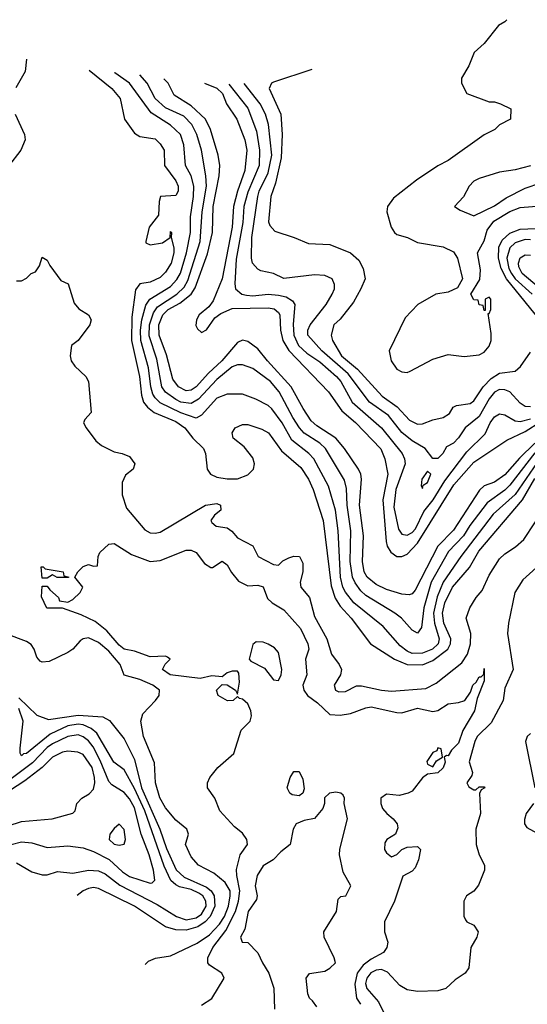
# Model space of a CAD drawing. Header units: inches. Extents: x 1793402 to 1900366, y 320852 to 470679.
# Tile 118 of 256: x 1797143 to 1799118, y 384049 to 387877. Entities that reach past the tile are written whole.
import ezdxf

# ---------------------------------------------------------------- set-up
doc = ezdxf.new("R2010")
doc.units = ezdxf.units.IN
doc.header["$MEASUREMENT"] = 0
doc.layers.add('B7398', color=7, linetype='Continuous')

msp = doc.modelspace()

# ---------------------------------------------------------------- linework, layer by layer
at = {"layer": 'B7398', "color": 4}
for points, elevation in [([(1799038.2, 387876.9), (1799030, 387869.2), (1799005.5, 387854.5), (1798950, 387784), (1798911, 387750), (1798890, 387698), (1798862, 387650), (1798862, 387630), (1798882, 387590), (1798970, 387558), (1798990, 387558), (1799014, 387550), (1799054, 387530), (1799052, 387490), (1799010, 387468), (1798992, 387450), (1798950, 387428.7), (1798810.4, 387329.6), (1798770, 387309.3), (1798686.4, 387253.6), (1798597.5, 387182.5), (1798574, 387150), (1798570.7, 387130), (1798588, 387070), (1798600.7, 387050), (1798610, 387042), (1798652, 387030), (1798690, 387011), (1798790, 386994), (1798830, 386974.8), (1798846, 386950), (1798866, 386870), (1798846, 386834), (1798810, 386817.2), (1798762, 386810), (1798692, 386770), (1798642.5, 386717.5), (1798580.7, 386590), (1798587.7, 386550), (1798610, 386518.8), (1798630, 386507.7), (1798650, 386505.5), (1798662, 386510), (1798750, 386557.1), (1798810, 386575.5), (1798872.1, 386567.9), (1798930, 386574), (1798950, 386583.8), (1798970, 386607.3), (1798976.9, 386630), (1798977, 386657), (1798966, 386734), (1798970, 386734), (1798975.3, 386750), (1798975.3, 386790), (1798970, 386798), (1798954, 386790), (1798954, 386746), (1798950, 386746), (1798946, 386766), (1798930, 386768), (1798926, 386786), (1798910, 386788), (1798898, 386810), (1798932.9, 386867.1), (1798936.2, 386903.8), (1798924, 386970), (1798950, 387017.3), (1798961.6, 387058.4), (1798986.9, 387093.1), (1799050, 387131.3), (1799090, 387146.9), (1799170, 387153.7)], 284), ([(1797168.9, 387723.7), (1797164.4, 387675.6), (1797128, 387612.1)], 244), ([(1798279, 387683.3), (1798130, 387634), (1798122.8, 387630), (1798113.4, 387610), (1798158.7, 387510), (1798164.2, 387430), (1798160, 387340), (1798138.2, 387241.8), (1798120.3, 387190), (1798110.6, 387090.6), (1798116.3, 387076.3), (1798135.3, 387055.3), (1798210.6, 387030.6), (1798266.4, 387006.4), (1798350, 387002.8), (1798430, 386970.4), (1798462.3, 386942.3), (1798479.1, 386910), (1798487.3, 386870), (1798470.7, 386830), (1798441.4, 386778.6), (1798390, 386712.7), (1798365.5, 386690), (1798354.9, 386650), (1798359.3, 386630), (1798395.3, 386570), (1798457.6, 386517.6), (1798552.9, 386412.9), (1798611.6, 386371.6), (1798659.4, 386319.4), (1798690, 386304.4), (1798710, 386305.5), (1798750, 386321.6), (1798790, 386330.6), (1798814.5, 386345.5), (1798829.5, 386370.5), (1798842.9, 386377.1), (1798895.5, 386384.5), (1798910, 386394.9), (1798945.4, 386450), (1798977.5, 386482.5), (1799010, 386503.1), (1799070, 386510.8), (1799091.6, 386528.4), (1799130, 386584)], 276), ([(1797413, 387680.6), (1797502, 387610), (1797533.4, 387570), (1797550.8, 387490), (1797590, 387436), (1797610, 387422.8), (1797670, 387414), (1797690, 387394.8), (1797704.9, 387370), (1797706, 387310), (1797750.4, 387250), (1797759.3, 387230), (1797759.1, 387210), (1797750, 387194), (1797691.1, 387188.9), (1797686, 387170), (1797683.5, 387116.5), (1797646.8, 387070), (1797634, 387014), (1797634, 387010), (1797650, 387002), (1797698, 387010), (1797728.7, 387030), (1797730, 387054), (1797734, 387050), (1797732, 387030), (1797743, 386990), (1797742.4, 386970), (1797731.7, 386930), (1797710, 386895.1), (1797690, 386874), (1797650, 386856.9), (1797610.4, 386849.6), (1797594, 386826), (1797579.4, 386720.6), (1797578.4, 386630), (1797609.1, 386490), (1797617, 386417), (1797624.2, 386390), (1797639.5, 386370), (1797666, 386350), (1797750, 386314.9), (1797785.7, 386290), (1797816.4, 386250), (1797858, 386210), (1797866, 386190), (1797872.7, 386130), (1797884.9, 386110), (1797910, 386098), (1797950, 386091.8), (1797990, 386092.2), (1798030, 386107.4), (1798053, 386130), (1798056.9, 386150), (1798050, 386173.2), (1798015.6, 386215.6), (1797974, 386250), (1797969.3, 386270), (1797981.2, 386290), (1798010, 386303), (1798030, 386302.4), (1798084.7, 386284.7), (1798110.7, 386270), (1798161.1, 386201.1), (1798236.4, 386136.4), (1798267, 386090), (1798284.2, 386050), (1798323.6, 385930), (1798355.3, 385675.3), (1798370, 385628.2), (1798390, 385596.4), (1798432.2, 385550), (1798507.3, 385450), (1798600.5, 385390), (1798650, 385370.2), (1798710, 385369.2), (1798750, 385385.2), (1798808.5, 385430), (1798819.3, 385450), (1798819.8, 385470), (1798792.5, 385530), (1798787.3, 385570), (1798796.8, 385610), (1798827.2, 385670), (1798893, 385747), (1798929.7, 385810), (1799098.7, 386010), (1799147.2, 386092.9)], 244), ([(1799170, 386176.5), (1799070, 386030.3), (1798985.6, 385954.4), (1798859.7, 385790), (1798790.9, 385690), (1798766.9, 385633.1), (1798753.3, 385570), (1798757.1, 385530), (1798774.7, 385470), (1798771.1, 385450), (1798749.5, 385430), (1798710, 385414.3), (1798670, 385413.1), (1798650, 385421.1), (1798622.6, 385442.6), (1798557.5, 385517.5), (1798443.1, 385610), (1798410, 385650.5), (1798400.3, 385670), (1798391.3, 385710), (1798381.7, 385890), (1798371.5, 385970), (1798343.8, 386063.8), (1798286.7, 386170), (1798268.2, 386190), (1798201.8, 386241.8), (1798164.2, 386310), (1798123.4, 386363.4), (1798110, 386376.3), (1798061.4, 386401.4), (1798010, 386420.7), (1797950, 386420.7), (1797910, 386405.5), (1797850, 386339.1), (1797830, 386328.2), (1797770, 386348.1), (1797690, 386387.8), (1797670, 386406.7), (1797661.5, 386421.5), (1797653.2, 386450), (1797643.4, 386523.4), (1797614.7, 386630), (1797612.7, 386670), (1797618, 386710), (1797633.5, 386766.5), (1797649.3, 386790.7), (1797730, 386839.7), (1797753.8, 386866.2), (1797768.4, 386891.6), (1797792.3, 386970), (1797808, 387050), (1797806.9, 387110), (1797819.6, 387190), (1797820.2, 387230), (1797810.3, 387270), (1797788.4, 387310), (1797782, 387390), (1797768.2, 387430), (1797730, 387466.4), (1797654.7, 387514.7), (1797570.3, 387630), (1797513, 387670), (1797511.9, 387671.3)], 248), ([(1799147.5, 386192.5), (1799050, 386067.2), (1799030, 386047.6), (1798961.2, 385998.8), (1798894, 385910), (1798869.7, 385870), (1798810.8, 385809.2), (1798744.2, 385690), (1798715.3, 385590), (1798705.6, 385514.4), (1798690, 385491.3), (1798670, 385502.8), (1798627.7, 385550), (1798602, 385570), (1798490, 385638.7), (1798470, 385656.4), (1798447.6, 385687.6), (1798437.8, 385710), (1798429.1, 385770), (1798431.4, 385890), (1798417.3, 385990), (1798414.4, 386054.4), (1798406.1, 386086.1), (1798332.4, 386210), (1798311.1, 386231.1), (1798250, 386268.7), (1798231.8, 386290), (1798205.3, 386330), (1798151.8, 386430), (1798118.7, 386470), (1798050, 386520.4), (1798010, 386534.4), (1797990, 386534.4), (1797970, 386526.7), (1797910, 386477.4), (1797838.2, 386401.8), (1797810, 386385.3), (1797770.2, 386390.2), (1797750, 386400.8), (1797710, 386428.9), (1797696.5, 386450), (1797676.7, 386556.7), (1797647.2, 386647.2), (1797648.4, 386690), (1797663, 386737), (1797679.1, 386760.9), (1797754.6, 386810), (1797782.9, 386837.1), (1797797.5, 386862.5), (1797845.5, 387014.5), (1797853.4, 387130), (1797869.1, 387230), (1797867.6, 387270), (1797850.3, 387370), (1797831.8, 387430), (1797812, 387470), (1797781.4, 387501.4), (1797710, 387534.3), (1797670.4, 387570), (1797638.7, 387630), (1797610.2, 387661.9)], 252), ([(1799146.8, 386230), (1799087.4, 386172.6), (1799030, 386107.2), (1798990, 386078.9), (1798950, 386064.4), (1798932, 386048), (1798830, 385892.4), (1798769.9, 385830.1), (1798681.7, 385658.3), (1798670, 385644.9), (1798658.7, 385641.3), (1798630, 385643.8), (1798570, 385662), (1798530, 385681.3), (1798494.4, 385710), (1798483.6, 385730), (1798476.1, 385770), (1798480.2, 385870), (1798465.2, 385990), (1798473.1, 386090), (1798470.3, 386110), (1798460.4, 386130), (1798406.7, 386210), (1798372.4, 386250), (1798298.4, 386298.4), (1798277.2, 386317.2), (1798245.3, 386365.3), (1798198.9, 386450), (1798106.7, 386550), (1798070, 386597.1), (1798030, 386625.5), (1798010, 386630.5), (1797990, 386622), (1797929.7, 386550), (1797877.7, 386502.3), (1797830, 386448.9), (1797810, 386436), (1797790, 386433.4), (1797760.4, 386450), (1797739.1, 386479.1), (1797713.6, 386573.6), (1797684.9, 386650), (1797684.5, 386690), (1797700.2, 386730), (1797721.1, 386750), (1797765.7, 386774.2), (1797810.2, 386810), (1797825.2, 386834.8), (1797873.1, 386966.9), (1797893, 387050), (1797896.2, 387150), (1797919, 387270), (1797921.7, 387310), (1797914.9, 387350), (1797884.6, 387450), (1797865.3, 387490), (1797810, 387542.6), (1797743.4, 387583.4), (1797720.3, 387630), (1797703.6, 387647.1)], 256), ([(1797861.9, 387629.5), (1797910, 387610.2), (1797931.7, 387590), (1797947, 387550), (1797987.2, 387490), (1798018.9, 387410), (1798026.3, 387370), (1798019, 387290), (1797990.2, 387209.9), (1797974.2, 387150), (1797969.2, 387070), (1797930.2, 386869.8), (1797895.8, 386784.2), (1797879.3, 386760.7), (1797841.6, 386730), (1797830.6, 386710), (1797828.3, 386688.3), (1797834.4, 386674.4), (1797850, 386661), (1797870, 386671), (1797902.6, 386717.4), (1797924.9, 386735.1), (1797970, 386753.4), (1798110, 386756.9), (1798133.2, 386753.2), (1798150, 386739.1), (1798154.9, 386730), (1798157.7, 386670), (1798166.5, 386630), (1798190, 386590.4), (1798344.9, 386430), (1798395.8, 386355.8), (1798450, 386310.3), (1798548.3, 386208.3), (1798564, 386170), (1798575.2, 386110), (1798555.5, 386010), (1798568.1, 385848.1), (1798572.2, 385830), (1798586.5, 385806.5), (1798610.4, 385790.4), (1798630, 385790.4), (1798650, 385799.5), (1798690, 385841.7), (1798831.3, 386068.7), (1798910, 386157), (1799038.5, 386241.5), (1799110, 386276.2), (1799170, 386315)], 264), ([(1797956.6, 387626.1), (1798030, 387533.4), (1798063.7, 387443.7), (1798076.5, 387370), (1798074.9, 387310), (1798030, 387206.6), (1798014.7, 387150), (1798011.1, 387088.9), (1797985.5, 386945.5), (1797979.5, 386850), (1797983, 386830), (1798006.8, 386810), (1798025.4, 386805.4), (1798050, 386803.6), (1798110, 386810.3), (1798150, 386806), (1798179.3, 386799.3), (1798203.9, 386783.9), (1798213, 386770), (1798206.9, 386693.1), (1798209.1, 386650), (1798227.7, 386610), (1798260.4, 386580.4), (1798310, 386547.2), (1798375.3, 386490), (1798392.9, 386470), (1798437, 386390), (1798550.4, 386290), (1798630.5, 386190), (1798640.5, 386170), (1798643, 386150), (1798606.5, 386050), (1798598.5, 385981.5), (1798616.2, 385896.2), (1798630, 385876.3), (1798650, 385872.4), (1798670, 385883.1), (1798682.4, 385897.6), (1798715.6, 385964.4), (1798750.9, 386010), (1798796.3, 386083.7), (1798882.8, 386197.2), (1798953.2, 386266.8), (1798973.6, 386310), (1798990, 386333), (1799010, 386344.9), (1799030, 386340.5), (1799070, 386317.6), (1799090, 386314.6), (1799130, 386325.4)], 268), ([(1799130, 386372.2), (1799110, 386372.7), (1799090, 386385.5), (1799050, 386430.4), (1799030, 386438.4), (1799010, 386439.5), (1798990, 386428.4), (1798970, 386403), (1798930, 386334.4), (1798876, 386290), (1798850, 386251), (1798830, 386231), (1798803.7, 386216.3), (1798789.3, 386190.7), (1798770, 386171.3), (1798750, 386171.3), (1798720.7, 386210), (1798670, 386239.5), (1798630, 386272.2), (1798578, 386338), (1798503.7, 386390), (1798420.5, 386500.5), (1798318, 386590), (1798263.8, 386650), (1798263.8, 386670), (1798273.4, 386690), (1798335.5, 386770), (1798359.1, 386810), (1798367.3, 386830), (1798367.1, 386847.1), (1798358, 386870), (1798330, 386882), (1798290, 386885.5), (1798170, 386870.6), (1798130, 386890.6), (1798081.1, 386901.1), (1798070, 386906.8), (1798048.4, 386930), (1798044.4, 386950), (1798046.5, 387030), (1798068.9, 387188.9), (1798074.9, 387210), (1798110, 387280.9), (1798123.9, 387350), (1798110.3, 387470), (1798098.9, 387510), (1798078, 387550), (1798016.1, 387629.2)], 272), ([(1797125.5, 387510), (1797162.2, 387430), (1797164.7, 387410), (1797147.2, 387370), (1797050, 387244.9)], 244), ([(1799130, 387309.2), (1799070, 387293.2), (1799010, 387284), (1798930, 387259), (1798910, 387248.7), (1798891.3, 387230), (1798870, 387188), (1798834, 387150), (1798856.9, 387136.9), (1798910, 387114), (1798990, 387153.4), (1799035.8, 387184.2), (1799110, 387222), (1799170, 387242.8)], 288), ([(1799182, 386690), (1799036.2, 386870), (1799015.6, 386910), (1799005.4, 386950), (1799007.3, 386992.7), (1799020, 387020), (1799050, 387046.7), (1799090, 387062.8), (1799150, 387064.7)], 276), ([(1799130, 387020.9), (1799110, 387022), (1799070, 387008.8), (1799049.8, 386990), (1799038.4, 386950), (1799045.8, 386910), (1799056.2, 386890), (1799070.8, 386870), (1799136.4, 386810)], 272), ([(1799212.9, 386792.9), (1799097.3, 386890), (1799084.6, 386915.4), (1799083.1, 386930), (1799090, 386950.5), (1799110, 386962.4), (1799130, 386962)], 268), ([(1797130, 386862), (1797150, 386862), (1797170, 386872), (1797188, 386890), (1797204, 386896), (1797220.2, 386919.8), (1797230, 386954), (1797250, 386942), (1797260.7, 386920.7), (1797303.5, 386863.5), (1797331.3, 386850), (1797354.4, 386774.4), (1797372.7, 386752.7), (1797411, 386730), (1797421, 386710), (1797416, 386690), (1797370.6, 386629.4), (1797344.7, 386610), (1797338.8, 386570), (1797342.8, 386550), (1797357.3, 386530), (1797400.7, 386490), (1797410.3, 386470.3), (1797420.7, 386350), (1797396.9, 386323.1), (1797391.3, 386310), (1797401, 386290), (1797439.5, 386239.5), (1797461.5, 386221.5), (1797510, 386196.4), (1797542, 386190), (1797570, 386178), (1797591.3, 386150), (1797584.7, 386130), (1797554.4, 386105.6), (1797542, 386078), (1797542, 386030), (1797558, 385978), (1797630, 385894), (1797650, 385882), (1797670, 385880.5), (1797690, 385884.9), (1797865.2, 385990), (1797910, 385996.3), (1797924.7, 385990), (1797926, 385970), (1797901, 385950), (1797886, 385930), (1797890, 385922), (1797907.9, 385907.9), (1797950, 385901), (1797968, 385888), (1797990, 385862.8), (1798050, 385831.3), (1798071, 385790), (1798130, 385758.8), (1798150, 385756), (1798167.3, 385772.7), (1798190, 385784.9), (1798210, 385790.6), (1798231.3, 385790), (1798244.5, 385764.5), (1798244.9, 385730), (1798234, 385690), (1798237.3, 385670), (1798270.4, 385630), (1798290, 385556), (1798337.3, 385470), (1798356, 385410), (1798386, 385370), (1798394.8, 385350), (1798391, 385330), (1798366.8, 385290), (1798371.3, 385270), (1798384.1, 385264.1), (1798410, 385264.9), (1798453.2, 385286.8), (1798472.9, 385287.1), (1798550, 385270.4), (1798590, 385266.4), (1798723.1, 385276.9), (1798762.8, 385297.2), (1798863.5, 385376.5), (1798884.7, 385410), (1798896.4, 385450), (1798897.7, 385490), (1798879.6, 385550), (1798893.6, 385590), (1798918.4, 385630), (1798942.7, 385657.3), (1798970, 385717.1), (1799010, 385780.4), (1799030, 385800.3), (1799072.3, 385827.7), (1799104.4, 385855.6), (1799190, 385986)], 236), ([(1797850, 384046), (1797890, 384071), (1797939, 384150), (1797928.7, 384170), (1797881.2, 384201.2), (1797875.3, 384210), (1797875.3, 384230), (1797894.5, 384270), (1797944.5, 384335.5), (1797982.8, 384410), (1797994.2, 384450), (1797999.2, 384490), (1797987.3, 384550), (1797987, 384573), (1798001.2, 384630), (1798029.2, 384670), (1798026, 384690), (1798010, 384714), (1797978.6, 384738.6), (1797921, 384801), (1797902, 384850), (1797874, 384890), (1797874, 384910), (1797882, 384930), (1797913.2, 384970), (1797975.9, 385024.1), (1798004.8, 385115.2), (1798039, 385150), (1798045.2, 385170), (1798042.7, 385190), (1798030, 385217.2), (1798010, 385235.3), (1797998, 385238), (1797990, 385246), (1797974, 385230), (1797951.1, 385228.9), (1797915.3, 385250), (1797908.7, 385270), (1797930, 385292), (1797950.5, 385290.5), (1797982, 385270), (1797990, 385254), (1797998.7, 385301.3), (1797995.6, 385335.6), (1797990, 385344), (1797970, 385343.7), (1797950, 385337), (1797930, 385322), (1797890, 385325.2), (1797844.5, 385315.5), (1797728, 385330), (1797699, 385350), (1797709, 385371), (1797728, 385390), (1797718, 385398), (1797710, 385402), (1797650, 385399.3), (1797590, 385422), (1797550, 385429.6), (1797530, 385444.5), (1797481.3, 385501.3), (1797436.6, 385536.6), (1797382.5, 385562.5), (1797310, 385588.7), (1797248.9, 385588.9), (1797227.3, 385632.7), (1797230, 385674), (1797250, 385674), (1797259.6, 385659.6), (1797294, 385630), (1797298, 385618), (1797330, 385612), (1797350, 385622), (1797378, 385650), (1797388, 385670), (1797358, 385710), (1797368.7, 385730), (1797390, 385750.8), (1797410, 385758.8), (1797430, 385752), (1797446, 385754), (1797448.7, 385790), (1797454.6, 385805.4), (1797490, 385838), (1797510, 385841), (1797578, 385798), (1797650.6, 385770.6), (1797690, 385774), (1797790, 385814), (1797810, 385814), (1797830, 385806), (1797862.5, 385762.5), (1797887.1, 385747.1), (1797893.2, 385746.8), (1797930, 385771.3), (1797950, 385758), (1797967.3, 385727.3), (1797994, 385694), (1798030, 385676), (1798070, 385678), (1798090, 385671.3), (1798107.1, 385627.1), (1798124.7, 385610), (1798170, 385582), (1798235.5, 385510), (1798264.4, 385450), (1798268.4, 385430), (1798254.9, 385390), (1798260.3, 385330), (1798244.9, 385290), (1798248.4, 385270), (1798262, 385250), (1798301.4, 385221.4), (1798350, 385175.5), (1798390, 385172.7), (1798430, 385179.3), (1798490, 385202), (1798510, 385204.9), (1798610, 385183.1), (1798630, 385182.4), (1798690, 385200.5), (1798750, 385186.8), (1798769.4, 385190.6), (1798810, 385217.3), (1798850, 385222), (1798875.3, 385230), (1798897.2, 385262.8), (1798905.2, 385290), (1798918.6, 385301.4), (1798930, 385322), (1798938, 385322), (1798948, 385332), (1798950, 385354), (1798950, 385306), (1798922.8, 385237.2), (1798912.7, 385190), (1798867.1, 385112.9), (1798850, 385063.7), (1798823.4, 385036.6), (1798810, 385015.3), (1798803.6, 385016.4), (1798794, 385010), (1798798, 384990), (1798790, 384968.7), (1798770, 384949.3), (1798730, 384944), (1798710, 384929), (1798670, 384878), (1798654, 384870), (1798618.8, 384861.2), (1798570, 384865.2), (1798547.3, 384850), (1798547.3, 384830), (1798554.8, 384810), (1798571, 384790), (1798596, 384770), (1798611, 384750), (1798614.4, 384734.4), (1798604.7, 384710), (1798570.9, 384689.1), (1798563.5, 384676.5), (1798562.8, 384650), (1798570, 384638), (1798590, 384622), (1798610, 384631.3), (1798629.4, 384650.6), (1798650, 384659.1), (1798690, 384662), (1798702, 384650), (1798694, 384610), (1798680.9, 384579.1), (1798670, 384566.6), (1798633.7, 384546.3), (1798601.6, 384450), (1798562.8, 384370), (1798562.8, 384330), (1798574.8, 384290), (1798571.3, 384270), (1798558, 384250), (1798510, 384224.2), (1798479.7, 384200.3), (1798455.6, 384170), (1798447.1, 384127.1), (1798453, 384073), (1798468.7, 384048.7)], 232), ([(1799179.5, 385770), (1799100.7, 385699.3), (1799069, 385650), (1799044.7, 385530), (1799040.8, 385490), (1799062.4, 385350), (1799030, 385278), (1799024, 385230), (1798977, 385143), (1798923, 385090), (1798913, 385070), (1798891.1, 384991.1), (1798904.7, 384950), (1798902, 384938), (1798882, 384910), (1798890, 384894), (1798910, 384882), (1798918, 384882), (1798930, 384894), (1798950, 384894), (1798952, 384890), (1798938, 384882), (1798932, 384868), (1798936, 384790), (1798917.3, 384730), (1798919.1, 384670), (1798930.5, 384630.5), (1798950.8, 384590), (1798950.7, 384570), (1798928.1, 384511.9), (1798910, 384489.2), (1798881, 384470), (1798871, 384450), (1798871.1, 384391.1), (1798876.9, 384376.9), (1798882, 384370), (1798910, 384356), (1798926, 384330), (1798921, 384310), (1798898, 384270), (1798890.7, 384190), (1798876, 384170), (1798836.7, 384143.3), (1798801, 384110), (1798770, 384100.7), (1798690, 384099.1), (1798650, 384105.1), (1798622.2, 384122.2), (1798573.8, 384173.8), (1798550, 384184.4), (1798530, 384181.7), (1798509.4, 384170.5), (1798492.9, 384150), (1798488.3, 384130), (1798492.9, 384110), (1798538.4, 384058.4), (1798557.8, 384017.8)], 236), ([(1797631.3, 384203.7), (1797643.6, 384216.4), (1797671.5, 384228.5), (1797730, 384237.6), (1797833.6, 384286.4), (1797881.2, 384318.8), (1797920, 384360), (1797939.5, 384390), (1797955.8, 384430), (1797962.4, 384470), (1797961.5, 384490), (1797942.7, 384522.7), (1797898.4, 384558.4), (1797838.7, 384590), (1797810, 384621.6), (1797788, 384670), (1797799.3, 384710), (1797792.7, 384730), (1797750, 384765.2), (1797710, 384812), (1797688.2, 384851.8), (1797671.6, 384910), (1797667.8, 384987.8), (1797624.2, 385090), (1797614.3, 385150), (1797622.2, 385177.8), (1797671.8, 385230), (1797685.1, 385250), (1797686.6, 385270), (1797661.2, 385290), (1797610, 385311.3), (1797550, 385329), (1797533.3, 385370), (1797490, 385421.7), (1797450, 385455.8), (1797410, 385473.6), (1797390.4, 385469.6), (1797378.4, 385461.6), (1797350, 385429.4), (1797330, 385417.2), (1797258, 385382), (1797230, 385379), (1797222.7, 385382.7), (1797210, 385398), (1797199.3, 385430), (1797187.3, 385447.3), (1797170, 385459.3), (1797090, 385489.4)], 236), ([(1797140.2, 385240.2), (1797210, 385172.7), (1797255.5, 385155.5), (1797370, 385172.9), (1797466.5, 385166.5), (1797492.7, 385152.7), (1797550, 385080.9), (1797590, 385000.7), (1797617.4, 384890), (1797687.5, 384730), (1797713.9, 384653.9), (1797752, 384572), (1797782.5, 384542.5), (1797870, 384504.1), (1797887.4, 384490), (1797899.3, 384470), (1797902.4, 384430), (1797884, 384390), (1797864.5, 384370), (1797835.4, 384350), (1797790, 384336.5), (1797750, 384338), (1797710, 384350.3), (1797590, 384430.3), (1797450, 384499.3), (1797430, 384502.4), (1797410, 384499.5), (1797390, 384490.4), (1797366.3, 384471.5)], 244), ([(1797130, 384599.3), (1797190, 384563.8), (1797230, 384552.4), (1797250, 384552.7), (1797290, 384564.9), (1797350, 384558), (1797410, 384570.4), (1797450, 384567.2), (1797475.8, 384555.8), (1797532, 384512), (1797677.2, 384437.2), (1797753.4, 384390), (1797790, 384376.9), (1797830, 384385), (1797850, 384398.9), (1797868.5, 384430), (1797867.1, 384450), (1797855.1, 384470), (1797840.4, 384480.4), (1797810, 384494.6), (1797765.2, 384505.2), (1797750, 384512.6), (1797730.7, 384530.7), (1797705.4, 384585.4), (1797630, 384800.5), (1797590, 384887.8), (1797550, 384960.9), (1797509.7, 384990), (1797443.1, 385103.1), (1797421.2, 385121.2), (1797390, 385135.5), (1797370, 385138.5), (1797330, 385131.6), (1797261, 385099.1), (1797170, 385023.6), (1797158, 385022), (1797150, 385015.3), (1797145.1, 385025.1), (1797144.9, 385044.9), (1797156.5, 385150), (1797139.3, 385199.3)], 248), ([(1797110, 384670.4), (1797150, 384680.4), (1797190, 384677.1), (1797250, 384658), (1797330, 384665.5), (1797390, 384657.3), (1797430, 384642.4), (1797491.2, 384611.2), (1797543.2, 384563.2), (1797570, 384546), (1797650, 384519.1), (1797658.4, 384521.6), (1797669.2, 384530.8), (1797663, 384570), (1797647.1, 384630), (1797616, 384710), (1797590, 384812), (1797570, 384847.6), (1797550, 384871.6), (1797502, 384902), (1797490, 384915.1), (1797456.5, 384996.5), (1797428.4, 385050), (1797410, 385072.6), (1797390, 385088.3), (1797370, 385096.4), (1797329.6, 385089.6), (1797270, 385062), (1797250, 385047.2), (1797192.1, 384987.9), (1797089.6, 384909.6)], 252), ([(1799130, 385101.1), (1799117, 385090), (1799110.3, 385070), (1799147.4, 384890)], 244), ([(1797098, 384742), (1797150, 384759.5), (1797269.6, 384770.4), (1797350, 384791.3), (1797358.6, 384801.4), (1797365.2, 384830), (1797385.2, 384850), (1797413.5, 384866.5), (1797430, 384885.5), (1797435.6, 384910), (1797434.5, 384930), (1797424.4, 384970), (1797390, 385019.6), (1797369.7, 385029.7), (1797330, 385032.8), (1797310, 385029.7), (1797270.5, 385010), (1797230.2, 384969.8), (1797162.6, 384917.5), (1797070, 384856.8)], 256), ([(1798299, 384039), (1798282.5, 384062.5), (1798270, 384072), (1798264, 384090), (1798258, 384150), (1798270, 384168), (1798330, 384178), (1798350, 384188.7), (1798371, 384210), (1798366, 384230), (1798327.3, 384310), (1798326.8, 384330), (1798374.8, 384410), (1798382, 384458), (1798392.7, 384467.3), (1798412, 384470), (1798430.7, 384509.3), (1798402, 384562), (1798386.7, 384630), (1798388.3, 384651.7), (1798418.4, 384770), (1798404.9, 384830), (1798406.8, 384850), (1798402, 384862), (1798392, 384870), (1798373, 384873), (1798348, 384870), (1798329, 384851), (1798328.7, 384830), (1798322, 384810), (1798290, 384771.3), (1798250, 384764), (1798219, 384750), (1798206.6, 384730), (1798195.3, 384670), (1798158.9, 384641.1), (1798129.6, 384610.4), (1798090, 384586.8), (1798067.3, 384550), (1798059.5, 384510), (1798066.6, 384470), (1798063.7, 384456.3), (1798032, 384410), (1798018.9, 384341.1), (1798002, 384310), (1798008, 384290), (1798030, 384288.7), (1798069.5, 384249.5), (1798087, 384210), (1798112, 384170), (1798131.3, 384111.3), (1798134.5, 384030)], 228), ([(1799142, 384830), (1799113.7, 384790), (1799107.1, 384767.1), (1799107, 384750), (1799116.5, 384736.5), (1799167.3, 384707.3)], 244)]:
    msp.add_lwpolyline(points, dxfattribs=dict(at, elevation=elevation))
for points, elevation in [([(1798730, 386122), (1798706.8, 386090), (1798704.7, 386064.7), (1798710, 386054), (1798713.2, 386066.8), (1798730, 386078), (1798742, 386110)], 272), ([(1797330, 385708), (1797288.7, 385708.7), (1797270, 385718), (1797250, 385706), (1797230, 385706), (1797226, 385750), (1797234, 385750), (1797242, 385742), (1797312, 385730), (1797314, 385714), (1797334, 385710)], 232), ([(1798062.5, 385457.5), (1798050, 385448), (1798036, 385390), (1798042.5, 385382.5), (1798095.1, 385355.1), (1798130, 385310.6), (1798150, 385307.7), (1798160.5, 385330), (1798163, 385350), (1798150, 385416), (1798134.6, 385434.6), (1798110, 385449.5), (1798090, 385456.2)], 232), ([(1798770, 385046), (1798765.4, 385034.6), (1798750, 385028), (1798727.1, 384992.9), (1798730, 384982), (1798750, 384972), (1798764.7, 384995.3), (1798788, 385010), (1798782, 385042)], 232), ([(1798230, 384859), (1798203.3, 384863.3), (1798194, 384870), (1798184, 384890), (1798195.3, 384930), (1798210, 384954), (1798230, 384954), (1798244.7, 384924.7), (1798250, 384886), (1798244.7, 384870)], 228), ([(1797530, 384749), (1797510, 384732.7), (1797494, 384710), (1797490.8, 384690), (1797510, 384670.8), (1797530, 384668), (1797549.1, 384670.9), (1797554.5, 384690), (1797550, 384728)], 256)]:
    msp.add_lwpolyline(points, close=True, dxfattribs=dict(at, elevation=elevation))

doc.saveas('drawing.dxf')
